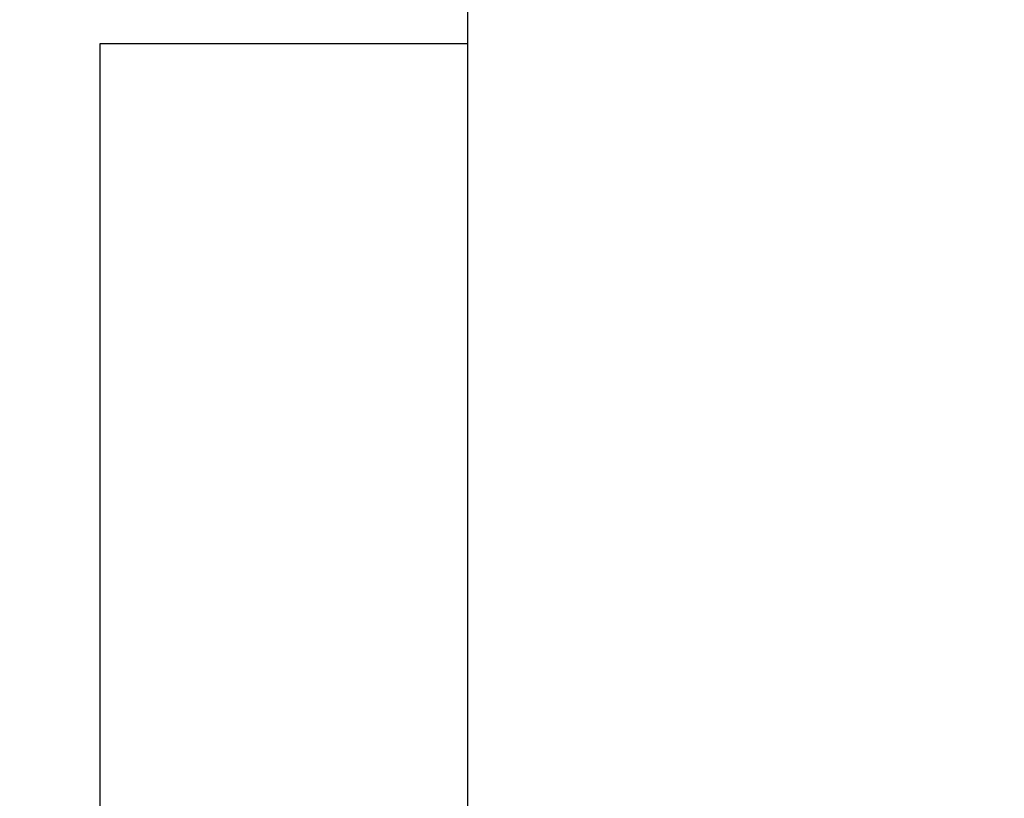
# Model space of a CAD drawing. Header units: millimetres. Extents: x 0 to 594, y 0 to 420.
# Tile 47 of 256: x 349.165 to 349.701, y 238.054 to 238.478. Entities that reach past the tile are written whole.
import ezdxf

# ---------------------------------------------------------------- set-up
doc = ezdxf.new("R2010")
doc.units = ezdxf.units.MM
doc.header["$LTSCALE"] = 32.67
doc.linetypes.add('PHANTOM', pattern=[0.8, 0.45, -0.05, 0.1, -0.05, 0.1, -0.05])
doc.layers.get('0').update_dxf_attribs({"linetype": 'CONTINUOUS'})
doc.layers.add('CRV', color=7, linetype='CONTINUOUS')
doc.layers.add('DRIV_DIM', color=7, linetype='CONTINUOUS')
doc.styles.get("Standard").update_dxf_attribs({"font": 'txt', "width": 0.8})
doc.dimstyles.new('DIMSTYLE_1', dxfattribs={"dimtxt": 3.8, "dimasz": 1.8, "dimexe": 0.18, "dimexo": 0.0625, "dimgap": 0.09, "dimtad": 1, "dimdec": 3, "dimlfac": 10, "dimdsep": 46, "dimtxsty": 'STANDARD', "dimblk": 'OPEN', "dimblk1": 'OPEN', "dimblk2": 'OPEN', "dimcen": 0.09, "dimadec": 0, "dimazin": 0, "dimtp": 0.001, "dimtm": 0.001, "dimtfac": 1, "dimtdec": 3, "dimtofl": 0, "dimtmove": 0, "dimatfit": 3, "dimldrblk": 'OPEN', "dimfxl": 1, "dimtolj": 1, "dimarcsym": 0})

# ---------------------------------------------------------------- blocks, each defined once
blk = doc.blocks.new('_OPEN')
at = {"color": 0, "linetype": 'BYBLOCK'}
for p, q in [((0, 0), (-1, 0.34202)), ((-1, -0.34202), (0, 0)), ((-1, 0), (0, 0))]:
    blk.add_line(p, q, dxfattribs=at)
blk = doc.blocks.new('*D6')
at = {"layer": 'DRIV_DIM', "color": 2, "linetype": 'CONTINUOUS'}
for p, q in [((262.53496, 273.26501), (262.53496, 393.98501)), ((359.70903, 183.39767), (359.70903, 393.98501)), ((262.53496, 391.98501), (311.122, 391.98501)), ((359.70903, 391.98501), (311.122, 391.98501))]:
    blk.add_line(p, q, dxfattribs=at)
at = {"layer": 'DRIV_DIM', "color": 2, "linetype": 'CONTINUOUS', "xscale": 1.8, "yscale": 1.8, "zscale": 1.8, "rotation": 180}
blk.add_blockref('_OPEN', (262.53496, 391.98501), dxfattribs=at)
at = {"layer": 'DRIV_DIM', "color": 2, "linetype": 'CONTINUOUS', "xscale": 1.8, "yscale": 1.8, "zscale": 1.8}
blk.add_blockref('_OPEN', (359.70903, 391.98501), dxfattribs=at)
at = {"layer": 'DRIV_DIM', "color": 2, "linetype": 'CONTINUOUS', "width": 0.8}
blk.add_text('971.741', height=3.8, dxfattribs=at).set_placement((299.2069, 392.93501))
blk = doc.blocks.new('*D7')
at = {"layer": 'DRIV_DIM', "color": 2, "linetype": 'CONTINUOUS'}
for p, q in [((350.20903, 360.93908), (240.21316, 360.93908)), ((242.21316, 360.93908), (242.21316, 299.35204)), ((242.21316, 237.76501), (242.21316, 299.35204)), ((350.20903, 237.76501), (240.21316, 237.76501))]:
    blk.add_line(p, q, dxfattribs=at)
at = {"layer": 'DRIV_DIM', "color": 2, "linetype": 'CONTINUOUS', "xscale": 1.8, "yscale": 1.8, "zscale": 1.8}
for p, rotation in [((242.21316, 360.93908), 90), ((242.21316, 237.76501), 270)]:
    blk.add_blockref('_OPEN', p, dxfattribs=dict(at, rotation=rotation))
at = {"layer": 'DRIV_DIM', "color": 2, "linetype": 'CONTINUOUS', "width": 0.8}
blk.add_text('1231.741', height=3.8, rotation=90, dxfattribs=at).set_placement((241.26316, 284.48783))

msp = doc.modelspace()

# ---------------------------------------------------------------- linework, layer by layer
at = {"color": 7, "linetype": 'CONTINUOUS'}
for p, q in [((349.40903, 239.56501), (349.40903, 237.76501)), ((349.20903, 238.46501), (349.40903, 238.46501)), ((349.20903, 237.76501), (349.20903, 238.46501))]:
    msp.add_line(p, q, dxfattribs=at)
at = {"layer": 'CRV', "color": 8, "linetype": 'PHANTOM'}
for centre, radius, start, end in [((351.70903, 271.76501), 89.17407, 350, 240), ((351.70903, 271.76501), 81.17407, 350, 240), ((332.70903, 238.85605), 43.17407, 99.607502, 359.348273)]:
    msp.add_arc(centre, radius, start, end, dxfattribs=at)

# ---------------------------------------------------------------- dimensions: what is measured, and where the dimension line sits
at = {"layer": 'DRIV_DIM', "color": 2, "linetype": 'CONTINUOUS'}
for base, p1, p2, angle, picture, middle in [((262.53496, 391.98501), (359.70903, 183.39767), (262.53496, 273.26501), 180, '*D6', (309.8469, 394.83501)), ((242.21316, 360.93908), (350.20903, 237.76501), (350.20903, 360.93908), 90, '*D7', (239.36316, 296.64783))]:
    dim = msp.add_linear_dim(base=base, p1=p1, p2=p2, angle=angle, dimstyle='DIMSTYLE_1', dxfattribs=at)
    dim.commit()
    dim.dimension.update_dxf_attribs({"geometry": picture, "text_midpoint": middle, "dimtype": 160})

doc.saveas('drawing.dxf')
